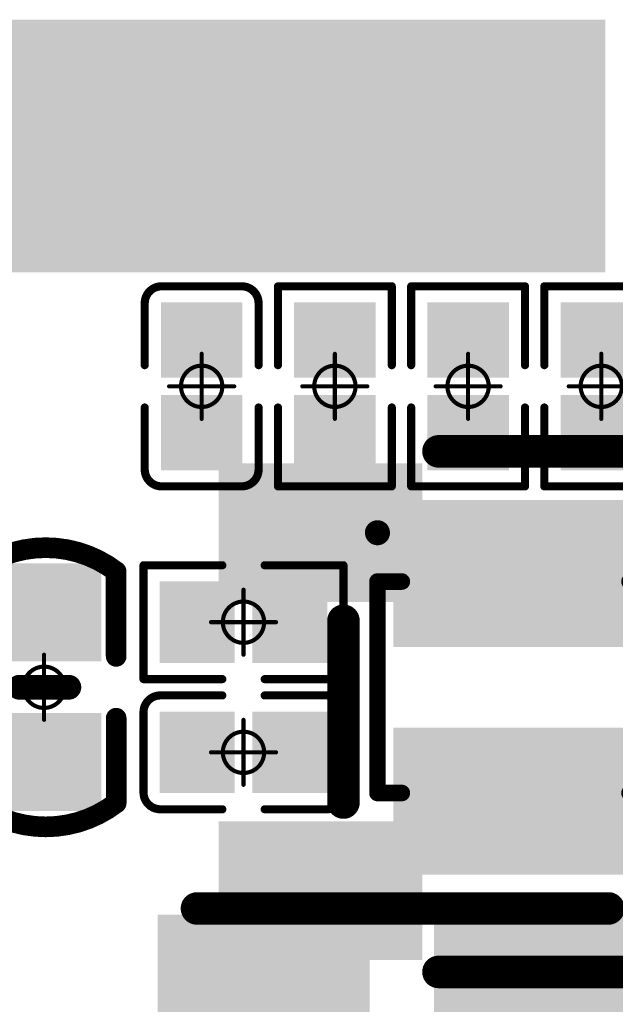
# Model space of a CAD drawing. Header units: millimetres. Extents: x 4.1 to 5.07, y 4.77 to 7.7.
# Tile 36 of 39: x 4.58 to 4.73, y 7.2 to 7.44. Entities that reach past the tile are written whole.
import ezdxf

# ---------------------------------------------------------------- set-up
doc = ezdxf.new("R2010")
doc.units = ezdxf.units.MM
doc.header["$MEASUREMENT"] = 0
for name, color, linetype in [('BottomLayer', 5, 'Continuous'), ('BottomOverlay', 54, 'Continuous'), ('BottomPaste', 16, 'Continuous'), ('BottomSolder', 6, 'Continuous'), ('Mechanical15', 56, 'Continuous'), ('TopLayer', 1, 'Continuous'), ('TopOverlay', 2, 'Continuous'), ('TopPaste', 8, 'Continuous'), ('TopSolder', 216, 'Continuous')]:
    doc.layers.add(name, color=color, linetype=linetype)

# ---------------------------------------------------------------- blocks, each defined once
blk = doc.blocks.new('KEY_3_4_2_5__11')
at = {"layer": 'TopLayer'}
for points in [[(-0.11122, 0.03051), (-0.06988, 0.03051), (-0.11122, 0.0561), (-0.06988, 0.0561)], [(0.11122, 0.0561), (0.06988, 0.0561), (0.11122, 0.03051), (0.06988, 0.03051)], [(-0.11122, -0.0561), (-0.06988, -0.0561), (-0.11122, -0.03051), (-0.06988, -0.03051)], [(0.11122, -0.03051), (0.06988, -0.03051), (0.11122, -0.0561), (0.06988, -0.0561)]]:
    blk.add_solid(points, dxfattribs=at)
at = {"layer": 'TopOverlay', "const_width": 0.00787}
for points in [[(-0.062, 0.063), (0.062, 0.063)], [(-0.085, -0.022), (-0.085, 0.022)], [(0.085, -0.022), (0.085, 0.022)], [(-0.062, -0.063), (0.062, -0.063)]]:
    blk.add_lwpolyline(points, dxfattribs=at)
at = {"layer": 'TopOverlay', "const_width": 0.00394}
for points in [[(-0.06397, 0.063, 1), (-0.06003, 0.063, 1)], [(0.06003, 0.063, 1), (0.06397, 0.063, 1)], [(-0.08697, 0.022, 1), (-0.08303, 0.022, 1)], [(0.08303, 0.022, 1), (0.08697, 0.022, 1)], [(-0.08697, -0.022, 1), (-0.08303, -0.022, 1)], [(0.08303, -0.022, 1), (0.08697, -0.022, 1)], [(-0.06397, -0.063, 1), (-0.06003, -0.063, 1)], [(0.06003, -0.063, 1), (0.06397, -0.063, 1)]]:
    blk.add_lwpolyline(points, format="xyb", close=True, dxfattribs=at)
at = {"layer": 'TopPaste'}
for points in [[(-0.11122, 0.03051), (-0.06988, 0.03051), (-0.11122, 0.0561), (-0.06988, 0.0561)], [(0.11122, 0.0561), (0.06988, 0.0561), (0.11122, 0.03051), (0.06988, 0.03051)], [(-0.11122, -0.0561), (-0.06988, -0.0561), (-0.11122, -0.03051), (-0.06988, -0.03051)], [(0.11122, -0.03051), (0.06988, -0.03051), (0.11122, -0.0561), (0.06988, -0.0561)]]:
    blk.add_solid(points, dxfattribs=at)
at = {"layer": 'TopSolder'}
for points in [[(-0.11522, 0.02651), (-0.06588, 0.02651), (-0.11522, 0.0601), (-0.06588, 0.0601)], [(0.11522, 0.0601), (0.06588, 0.0601), (0.11522, 0.02651), (0.06588, 0.02651)], [(-0.11522, -0.0601), (-0.06588, -0.0601), (-0.11522, -0.02651), (-0.06588, -0.02651)], [(0.11522, -0.02651), (0.06588, -0.02651), (0.11522, -0.0601), (0.06588, -0.0601)]]:
    blk.add_solid(points, dxfattribs=at)
blk = doc.blocks.new('USB_TYPE_C_16PIN_A_12')
at = {"layer": 'TopLayer'}
for points in [[(-0.11417, 0.12392), (-0.1378, 0.12392), (-0.11417, 0.07077), (-0.1378, 0.07077)], [(-0.08268, 0.12392), (-0.1063, 0.12392), (-0.08268, 0.07077), (-0.1063, 0.07077)], [(-0.0748, 0.07077), (-0.06299, 0.07077), (-0.0748, 0.12392), (-0.06299, 0.12392)], [(-0.05512, 0.07077), (-0.04331, 0.07077), (-0.05512, 0.12392), (-0.04331, 0.12392)], [(-0.03543, 0.07077), (-0.02362, 0.07077), (-0.03543, 0.12392), (-0.02362, 0.12392)], [(-0.00394, 0.12392), (-0.01575, 0.12392), (-0.00394, 0.07077), (-0.01575, 0.07077)]]:
    blk.add_solid(points, dxfattribs=at)
at = {"layer": 'TopPaste'}
for points in [[(-0.11417, 0.12392), (-0.1378, 0.12392), (-0.11417, 0.07077), (-0.1378, 0.07077)], [(-0.08268, 0.12392), (-0.1063, 0.12392), (-0.08268, 0.07077), (-0.1063, 0.07077)], [(-0.0748, 0.07077), (-0.06299, 0.07077), (-0.0748, 0.12392), (-0.06299, 0.12392)], [(-0.05512, 0.07077), (-0.04331, 0.07077), (-0.05512, 0.12392), (-0.04331, 0.12392)], [(-0.03543, 0.07077), (-0.02362, 0.07077), (-0.03543, 0.12392), (-0.02362, 0.12392)], [(-0.00394, 0.12392), (-0.01575, 0.12392), (-0.00394, 0.07077), (-0.01575, 0.07077)]]:
    blk.add_solid(points, dxfattribs=at)
at = {"layer": 'TopSolder'}
for points in [[(-0.11017, 0.12792), (-0.1418, 0.12792), (-0.11017, 0.06677), (-0.1418, 0.06677)], [(-0.07868, 0.12792), (-0.1103, 0.12792), (-0.07868, 0.06677), (-0.1103, 0.06677)], [(-0.0788, 0.06677), (-0.05899, 0.06677), (-0.0788, 0.12792), (-0.05899, 0.12792)], [(-0.05912, 0.06677), (-0.03931, 0.06677), (-0.05912, 0.12792), (-0.03931, 0.12792)], [(-0.03943, 0.06677), (-0.01962, 0.06677), (-0.03943, 0.12792), (-0.01962, 0.12792)], [(0.00006, 0.12792), (-0.01975, 0.12792), (0.00006, 0.06677), (-0.01975, 0.06677)], [(0.01975, 0.12792), (-0.00006, 0.12792), (0.01975, 0.06677), (-0.00006, 0.06677)]]:
    blk.add_solid(points, dxfattribs=at)
blk = doc.blocks.new('SOT563_B_34')
at = {"layer": 'BottomLayer'}
for points in [[(-0.01378, 0.02559), (-0.04134, 0.02559), (-0.01378, 0.01378), (-0.04134, 0.01378)], [(0.04134, 0.02559), (0.01378, 0.02559), (0.04134, 0.01378), (0.01378, 0.01378)], [(-0.01378, 0.00591), (-0.04134, 0.00591), (-0.01378, -0.00591), (-0.04134, -0.00591)], [(0.04134, 0.00591), (0.01378, 0.00591), (0.04134, -0.00591), (0.01378, -0.00591)], [(-0.01378, -0.01378), (-0.04134, -0.01378), (-0.01378, -0.02559), (-0.04134, -0.02559)], [(0.04134, -0.01378), (0.01378, -0.01378), (0.04134, -0.02559), (0.01378, -0.02559)]]:
    blk.add_solid(points, dxfattribs=at)
at = {"layer": 'BottomOverlay'}
for points, const_width in [([(-0.02559, 0.03346), (-0.02559, 0.02756)], 0.00402), ([(-0.02559, 0.03346), (0.02559, 0.03346)], 0.004), ([(0.02559, 0.03346), (0.02559, 0.02756)], 0.00402), ([(-0.02559, -0.02756), (-0.02559, -0.03346)], 0.00402), ([(0.02559, -0.02756), (0.02559, -0.03346)], 0.00402), ([(-0.02559, -0.03346), (0.02559, -0.03346)], 0.004)]:
    blk.add_lwpolyline(points, dxfattribs=dict(at, const_width=const_width))
for points, const_width in [([(-0.02659, 0.03346, 1), (-0.02459, 0.03346, 1)], 0.00201), ([(-0.02659, 0.03346, 1), (-0.02459, 0.03346, 1)], 0.002), ([(0.02459, 0.03346, 1), (0.02659, 0.03346, 1)], 0.00201), ([(0.02459, 0.03346, 1), (0.02659, 0.03346, 1)], 0.002), ([(-0.02659, 0.02756, 1), (-0.02459, 0.02756, 1)], 0.00201), ([(0.02459, 0.02756, 1), (0.02659, 0.02756, 1)], 0.00201), ([(-0.02659, -0.02756, 1), (-0.02459, -0.02756, 1)], 0.00201), ([(0.02459, -0.02756, 1), (0.02659, -0.02756, 1)], 0.00201), ([(-0.03892, -0.03346, 1), (-0.03589, -0.03346, 1)], 0.00303), ([(-0.02659, -0.03346, 1), (-0.02459, -0.03346, 1)], 0.00201), ([(-0.02659, -0.03346, 1), (-0.02459, -0.03346, 1)], 0.002), ([(0.02459, -0.03346, 1), (0.02659, -0.03346, 1)], 0.00201), ([(0.02459, -0.03346, 1), (0.02659, -0.03346, 1)], 0.002)]:
    blk.add_lwpolyline(points, format="xyb", close=True, dxfattribs=dict(at, const_width=const_width))
at = {"layer": 'BottomPaste'}
for points in [[(-0.01378, 0.02559), (-0.04134, 0.02559), (-0.01378, 0.01378), (-0.04134, 0.01378)], [(0.04134, 0.02559), (0.01378, 0.02559), (0.04134, 0.01378), (0.01378, 0.01378)], [(-0.01378, 0.00591), (-0.04134, 0.00591), (-0.01378, -0.00591), (-0.04134, -0.00591)], [(0.04134, 0.00591), (0.01378, 0.00591), (0.04134, -0.00591), (0.01378, -0.00591)], [(-0.01378, -0.01378), (-0.04134, -0.01378), (-0.01378, -0.02559), (-0.04134, -0.02559)], [(0.04134, -0.01378), (0.01378, -0.01378), (0.04134, -0.02559), (0.01378, -0.02559)]]:
    blk.add_solid(points, dxfattribs=at)
at = {"layer": 'BottomSolder'}
for points in [[(-0.00978, 0.02959), (-0.04534, 0.02959), (-0.00978, 0.00978), (-0.04534, 0.00978)], [(0.04534, 0.02959), (0.00978, 0.02959), (0.04534, 0.00978), (0.00978, 0.00978)], [(-0.00978, 0.00991), (-0.04534, 0.00991), (-0.00978, -0.00991), (-0.04534, -0.00991)], [(0.04534, 0.00991), (0.00978, 0.00991), (0.04534, -0.00991), (0.00978, -0.00991)], [(-0.00978, -0.00978), (-0.04534, -0.00978), (-0.00978, -0.02959), (-0.04534, -0.02959)], [(0.04534, -0.00978), (0.00978, -0.00978), (0.04534, -0.02959), (0.00978, -0.02959)]]:
    blk.add_solid(points, dxfattribs=at)
blk = doc.blocks.new('R0201_B_68')
at = {"layer": 'BottomLayer'}
for points in [[(-0.01831, -0.00787), (-0.00413, -0.00787), (-0.01831, 0.00787), (-0.00413, 0.00787)], [(0.00413, -0.00787), (0.01831, -0.00787), (0.00413, 0.00787), (0.01831, 0.00787)]]:
    blk.add_solid(points, dxfattribs=at)
at = {"layer": 'BottomOverlay', "const_width": 0.00197}
for points in [[(-0.02421, 0.01378), (-0.00512, 0.01378)], [(-0.02421, 0.01378), (-0.02421, -0.01378)], [(0.00512, 0.01378), (0.02421, 0.01378)], [(0.02421, 0.01378), (0.02421, -0.01378)], [(-0.02421, -0.01378), (-0.00512, -0.01378)], [(0.00512, -0.01378), (0.02421, -0.01378)]]:
    blk.add_lwpolyline(points, dxfattribs=at)
at = {"layer": 'BottomOverlay', "const_width": 0.000984}
for points in [[(-0.0247, 0.01378, 1), (-0.02372, 0.01378, 1)], [(-0.0247, 0.01378, 1), (-0.02372, 0.01378, 1)], [(-0.00561, 0.01378, 1), (-0.00463, 0.01378, 1)], [(0.00463, 0.01378, 1), (0.00561, 0.01378, 1)], [(0.02372, 0.01378, 1), (0.0247, 0.01378, 1)], [(0.02372, 0.01378, 1), (0.0247, 0.01378, 1)], [(-0.0247, -0.01378, 1), (-0.02372, -0.01378, 1)], [(-0.0247, -0.01378, 1), (-0.02372, -0.01378, 1)], [(-0.00561, -0.01378, 1), (-0.00463, -0.01378, 1)], [(0.00463, -0.01378, 1), (0.00561, -0.01378, 1)], [(0.02372, -0.01378, 1), (0.0247, -0.01378, 1)], [(0.02372, -0.01378, 1), (0.0247, -0.01378, 1)]]:
    blk.add_lwpolyline(points, format="xyb", close=True, dxfattribs=at)
at = {"layer": 'BottomPaste'}
for points in [[(-0.01831, -0.00787), (-0.00413, -0.00787), (-0.01831, 0.00787), (-0.00413, 0.00787)], [(0.00413, -0.00787), (0.01831, -0.00787), (0.00413, 0.00787), (0.01831, 0.00787)]]:
    blk.add_solid(points, dxfattribs=at)
at = {"layer": 'BottomSolder'}
for points in [[(-0.02031, -0.00987), (-0.00213, -0.00987), (-0.02031, 0.00987), (-0.00213, 0.00987)], [(0.00213, -0.00987), (0.02031, -0.00987), (0.00213, 0.00987), (0.02031, 0.00987)]]:
    blk.add_solid(points, dxfattribs=at)
at = {"layer": 'Mechanical15', "const_width": 0.001}
for points in [[(0, 0.00787), (0, -0.00787)], [(-0.00787, 0), (0.00787, 0)]]:
    blk.add_lwpolyline(points, dxfattribs=at)
at = {"layer": 'Mechanical15'}
for points, const_width in [([(-0.00025, 0.00787, 1), (0.00025, 0.00787, 1)], 0.0005), ([(0.005, 0, 1), (-0.005, 0, 1)], 0.001), ([(-0.00812, 0, 1), (-0.00762, 0, 1)], 0.0005), ([(-0.00525, 0, 1), (-0.00475, 0, 1)], 0.0005), ([(0.00475, 0, 1), (0.00525, 0, 1)], 0.0005), ([(0.00762, 0, 1), (0.00812, 0, 1)], 0.0005), ([(-0.00025, -0.00787, 1), (0.00025, -0.00787, 1)], 0.0005)]:
    blk.add_lwpolyline(points, format="xyb", close=True, dxfattribs=dict(at, const_width=const_width))
blk = doc.blocks.new('R0201_B_70')
at = {"layer": 'BottomLayer'}
for points in [[(-0.01831, -0.00787), (-0.00413, -0.00787), (-0.01831, 0.00787), (-0.00413, 0.00787)], [(0.00413, -0.00787), (0.01831, -0.00787), (0.00413, 0.00787), (0.01831, 0.00787)]]:
    blk.add_solid(points, dxfattribs=at)
at = {"layer": 'BottomOverlay', "const_width": 0.00197}
for points in [[(-0.02421, 0.01378), (-0.00512, 0.01378)], [(-0.02421, 0.01378), (-0.02421, -0.01378)], [(0.00512, 0.01378), (0.02421, 0.01378)], [(0.02421, 0.01378), (0.02421, -0.01378)], [(-0.02421, -0.01378), (-0.00512, -0.01378)], [(0.00512, -0.01378), (0.02421, -0.01378)]]:
    blk.add_lwpolyline(points, dxfattribs=at)
at = {"layer": 'BottomOverlay', "const_width": 0.000984}
for points in [[(-0.0247, 0.01378, 1), (-0.02372, 0.01378, 1)], [(-0.0247, 0.01378, 1), (-0.02372, 0.01378, 1)], [(-0.00561, 0.01378, 1), (-0.00463, 0.01378, 1)], [(0.00463, 0.01378, 1), (0.00561, 0.01378, 1)], [(0.02372, 0.01378, 1), (0.0247, 0.01378, 1)], [(0.02372, 0.01378, 1), (0.0247, 0.01378, 1)], [(-0.0247, -0.01378, 1), (-0.02372, -0.01378, 1)], [(-0.0247, -0.01378, 1), (-0.02372, -0.01378, 1)], [(-0.00561, -0.01378, 1), (-0.00463, -0.01378, 1)], [(0.00463, -0.01378, 1), (0.00561, -0.01378, 1)], [(0.02372, -0.01378, 1), (0.0247, -0.01378, 1)], [(0.02372, -0.01378, 1), (0.0247, -0.01378, 1)]]:
    blk.add_lwpolyline(points, format="xyb", close=True, dxfattribs=at)
at = {"layer": 'BottomPaste'}
for points in [[(-0.01831, -0.00787), (-0.00413, -0.00787), (-0.01831, 0.00787), (-0.00413, 0.00787)], [(0.00413, -0.00787), (0.01831, -0.00787), (0.00413, 0.00787), (0.01831, 0.00787)]]:
    blk.add_solid(points, dxfattribs=at)
at = {"layer": 'BottomSolder'}
for points in [[(-0.02031, -0.00987), (-0.00213, -0.00987), (-0.02031, 0.00987), (-0.00213, 0.00987)], [(0.00213, -0.00987), (0.02031, -0.00987), (0.00213, 0.00987), (0.02031, 0.00987)]]:
    blk.add_solid(points, dxfattribs=at)
at = {"layer": 'Mechanical15', "const_width": 0.001}
for points in [[(0, 0.00787), (0, -0.00787)], [(-0.00787, 0), (0.00787, 0)]]:
    blk.add_lwpolyline(points, dxfattribs=at)
at = {"layer": 'Mechanical15'}
for points, const_width in [([(-0.00025, 0.00787, 1), (0.00025, 0.00787, 1)], 0.0005), ([(0.005, 0, 1), (-0.005, 0, 1)], 0.001), ([(-0.00812, 0, 1), (-0.00762, 0, 1)], 0.0005), ([(-0.00525, 0, 1), (-0.00475, 0, 1)], 0.0005), ([(0.00475, 0, 1), (0.00525, 0, 1)], 0.0005), ([(0.00762, 0, 1), (0.00812, 0, 1)], 0.0005), ([(-0.00025, -0.00787, 1), (0.00025, -0.00787, 1)], 0.0005)]:
    blk.add_lwpolyline(points, format="xyb", close=True, dxfattribs=dict(at, const_width=const_width))
blk = doc.blocks.new('R0201_B_72')
at = {"layer": 'BottomLayer'}
for points in [[(-0.01831, -0.00787), (-0.00413, -0.00787), (-0.01831, 0.00787), (-0.00413, 0.00787)], [(0.00413, -0.00787), (0.01831, -0.00787), (0.00413, 0.00787), (0.01831, 0.00787)]]:
    blk.add_solid(points, dxfattribs=at)
at = {"layer": 'BottomOverlay', "const_width": 0.00197}
for points in [[(-0.00512, 0.01378), (-0.02421, 0.01378)], [(-0.02421, -0.01378), (-0.02421, 0.01378)], [(0.02421, 0.01378), (0.00512, 0.01378)], [(0.02421, -0.01378), (0.02421, 0.01378)], [(-0.00512, -0.01378), (-0.02421, -0.01378)], [(0.02421, -0.01378), (0.00512, -0.01378)]]:
    blk.add_lwpolyline(points, dxfattribs=at)
at = {"layer": 'BottomOverlay', "const_width": 0.000984}
for points in [[(-0.0247, 0.01378, 1), (-0.02372, 0.01378, 1)], [(-0.0247, 0.01378, 1), (-0.02372, 0.01378, 1)], [(-0.00561, 0.01378, 1), (-0.00463, 0.01378, 1)], [(0.00463, 0.01378, 1), (0.00561, 0.01378, 1)], [(0.02372, 0.01378, 1), (0.0247, 0.01378, 1)], [(0.02372, 0.01378, 1), (0.0247, 0.01378, 1)], [(-0.0247, -0.01378, 1), (-0.02372, -0.01378, 1)], [(-0.0247, -0.01378, 1), (-0.02372, -0.01378, 1)], [(-0.00561, -0.01378, 1), (-0.00463, -0.01378, 1)], [(0.00463, -0.01378, 1), (0.00561, -0.01378, 1)], [(0.02372, -0.01378, 1), (0.0247, -0.01378, 1)], [(0.02372, -0.01378, 1), (0.0247, -0.01378, 1)]]:
    blk.add_lwpolyline(points, format="xyb", close=True, dxfattribs=at)
at = {"layer": 'BottomPaste'}
for points in [[(-0.01831, -0.00787), (-0.00413, -0.00787), (-0.01831, 0.00787), (-0.00413, 0.00787)], [(0.00413, -0.00787), (0.01831, -0.00787), (0.00413, 0.00787), (0.01831, 0.00787)]]:
    blk.add_solid(points, dxfattribs=at)
at = {"layer": 'BottomSolder'}
for points in [[(-0.02031, -0.00987), (-0.00213, -0.00987), (-0.02031, 0.00987), (-0.00213, 0.00987)], [(0.00213, -0.00987), (0.02031, -0.00987), (0.00213, 0.00987), (0.02031, 0.00987)]]:
    blk.add_solid(points, dxfattribs=at)
at = {"layer": 'Mechanical15', "const_width": 0.001}
for points in [[(0, -0.00787), (0, 0.00787)], [(0.00787, 0), (-0.00787, 0)]]:
    blk.add_lwpolyline(points, dxfattribs=at)
at = {"layer": 'Mechanical15'}
for points, const_width in [([(-0.00025, 0.00787, 1), (0.00025, 0.00787, 1)], 0.0005), ([(0.005, 0, 1), (-0.005, 0, 1)], 0.001), ([(-0.00812, 0, 1), (-0.00762, 0, 1)], 0.0005), ([(-0.00525, 0, 1), (-0.00475, 0, 1)], 0.0005), ([(0.00475, 0, 1), (0.00525, 0, 1)], 0.0005), ([(0.00762, 0, 1), (0.00812, 0, 1)], 0.0005), ([(-0.00025, -0.00787, 1), (0.00025, -0.00787, 1)], 0.0005)]:
    blk.add_lwpolyline(points, format="xyb", close=True, dxfattribs=dict(at, const_width=const_width))
blk = doc.blocks.new('R0201_B_73')
at = {"layer": 'BottomLayer'}
for points in [[(-0.01831, -0.00787), (-0.00413, -0.00787), (-0.01831, 0.00787), (-0.00413, 0.00787)], [(0.00413, -0.00787), (0.01831, -0.00787), (0.00413, 0.00787), (0.01831, 0.00787)]]:
    blk.add_solid(points, dxfattribs=at)
at = {"layer": 'BottomOverlay', "const_width": 0.00197}
for points in [[(-0.02421, 0.01378), (-0.00512, 0.01378)], [(-0.02421, -0.01378), (-0.02421, 0.01378)], [(0.00512, 0.01378), (0.02421, 0.01378)], [(0.02421, -0.01378), (0.02421, 0.01378)], [(-0.02421, -0.01378), (-0.00512, -0.01378)], [(0.00512, -0.01378), (0.02421, -0.01378)]]:
    blk.add_lwpolyline(points, dxfattribs=at)
at = {"layer": 'BottomOverlay', "const_width": 0.000984}
for points in [[(-0.0247, 0.01378, 1), (-0.02372, 0.01378, 1)], [(-0.0247, 0.01378, 1), (-0.02372, 0.01378, 1)], [(-0.00561, 0.01378, 1), (-0.00463, 0.01378, 1)], [(0.00463, 0.01378, 1), (0.00561, 0.01378, 1)], [(0.02372, 0.01378, 1), (0.0247, 0.01378, 1)], [(0.02372, 0.01378, 1), (0.0247, 0.01378, 1)], [(-0.0247, -0.01378, 1), (-0.02372, -0.01378, 1)], [(-0.0247, -0.01378, 1), (-0.02372, -0.01378, 1)], [(-0.00561, -0.01378, 1), (-0.00463, -0.01378, 1)], [(0.00463, -0.01378, 1), (0.00561, -0.01378, 1)], [(0.02372, -0.01378, 1), (0.0247, -0.01378, 1)], [(0.02372, -0.01378, 1), (0.0247, -0.01378, 1)]]:
    blk.add_lwpolyline(points, format="xyb", close=True, dxfattribs=at)
at = {"layer": 'BottomPaste'}
for points in [[(-0.01831, -0.00787), (-0.00413, -0.00787), (-0.01831, 0.00787), (-0.00413, 0.00787)], [(0.00413, -0.00787), (0.01831, -0.00787), (0.00413, 0.00787), (0.01831, 0.00787)]]:
    blk.add_solid(points, dxfattribs=at)
at = {"layer": 'BottomSolder'}
for points in [[(-0.02031, -0.00987), (-0.00213, -0.00987), (-0.02031, 0.00987), (-0.00213, 0.00987)], [(0.00213, -0.00987), (0.02031, -0.00987), (0.00213, 0.00987), (0.02031, 0.00987)]]:
    blk.add_solid(points, dxfattribs=at)
at = {"layer": 'Mechanical15', "const_width": 0.001}
for points in [[(0, -0.00787), (0, 0.00787)], [(-0.00787, 0), (0.00787, 0)]]:
    blk.add_lwpolyline(points, dxfattribs=at)
at = {"layer": 'Mechanical15'}
for points, const_width in [([(-0.00025, 0.00787, 1), (0.00025, 0.00787, 1)], 0.0005), ([(0.005, 0, 1), (-0.005, 0, 1)], 0.001), ([(-0.00812, 0, 1), (-0.00762, 0, 1)], 0.0005), ([(-0.00525, 0, 1), (-0.00475, 0, 1)], 0.0005), ([(0.00475, 0, 1), (0.00525, 0, 1)], 0.0005), ([(0.00762, 0, 1), (0.00812, 0, 1)], 0.0005), ([(-0.00025, -0.00787, 1), (0.00025, -0.00787, 1)], 0.0005)]:
    blk.add_lwpolyline(points, format="xyb", close=True, dxfattribs=dict(at, const_width=const_width))
blk = doc.blocks.new('PL_2520_B_80')
at = {"layer": 'BottomLayer'}
for points in [[(-0.05512, -0.03937), (-0.01181, -0.03937), (-0.05512, 0.03937), (-0.01181, 0.03937)], [(0.01181, -0.03937), (0.05512, -0.03937), (0.01181, 0.03937), (0.05512, 0.03937)]]:
    blk.add_solid(points, dxfattribs=at)
at = {"layer": 'BottomOverlay', "const_width": 0.00787}
for points in [[(0.04961, 0.04488), (-0.05, 0.04488)], [(0.04961, -0.04488), (-0.05, -0.04488)]]:
    blk.add_lwpolyline(points, dxfattribs=at)
at = {"layer": 'BottomOverlay', "const_width": 0.00394}
for points in [[(-0.05197, 0.04488, 1), (-0.04803, 0.04488, 1)], [(0.04764, 0.04488, 1), (0.05157, 0.04488, 1)], [(-0.05197, -0.04488, 1), (-0.04803, -0.04488, 1)], [(0.04764, -0.04488, 1), (0.05157, -0.04488, 1)]]:
    blk.add_lwpolyline(points, format="xyb", close=True, dxfattribs=at)
at = {"layer": 'BottomPaste'}
for points in [[(-0.05512, -0.03937), (-0.01181, -0.03937), (-0.05512, 0.03937), (-0.01181, 0.03937)], [(0.01181, -0.03937), (0.05512, -0.03937), (0.01181, 0.03937), (0.05512, 0.03937)]]:
    blk.add_solid(points, dxfattribs=at)
at = {"layer": 'BottomSolder'}
for points in [[(-0.05912, -0.04337), (-0.00781, -0.04337), (-0.05912, 0.04337), (-0.00781, 0.04337)], [(0.00781, -0.04337), (0.05912, -0.04337), (0.00781, 0.04337), (0.05912, 0.04337)]]:
    blk.add_solid(points, dxfattribs=at)
blk = doc.blocks.new('C0402_B_130')
at = {"layer": 'BottomLayer'}
for points in [[(-0.02598, -0.00985), (-0.01023, -0.00985), (-0.02598, 0.00984), (-0.01023, 0.00984)], [(0.01024, -0.00984), (0.02598, -0.00984), (0.01024, 0.00984), (0.02598, 0.00984)]]:
    blk.add_solid(points, dxfattribs=at)
at = {"layer": 'BottomOverlay', "const_width": 0.005}
for points in [[(-0.02802, -0.01744, -0.338426), (-0.02802, 0.01665)], [(0.02802, 0.01666, -0.338426), (0.02802, -0.01744)]]:
    blk.add_lwpolyline(points, format="xyb", dxfattribs=at)
at = {"layer": 'BottomOverlay'}
for points, const_width in [([(-0.00748, 0.01667), (-0.02802, 0.01667)], 0.005), ([(0.02802, 0.01667), (0.00748, 0.01667)], 0.005), ([(0, -0.006), (0, 0.006)], 0.006), ([(-0.00748, -0.01746), (-0.02802, -0.01746)], 0.005), ([(0.02802, -0.01745), (0.00748, -0.01745)], 0.005)]:
    blk.add_lwpolyline(points, dxfattribs=dict(at, const_width=const_width))
for points, const_width in [([(-0.02927, 0.01667, 1), (-0.02677, 0.01667, 1)], 0.0025), ([(-0.02927, 0.01665, 1), (-0.02677, 0.01665, 1)], 0.0025), ([(-0.00873, 0.01667, 1), (-0.00623, 0.01667, 1)], 0.0025), ([(0.00623, 0.01667, 1), (0.00873, 0.01667, 1)], 0.0025), ([(0.02677, 0.01667, 1), (0.02927, 0.01667, 1)], 0.0025), ([(0.02677, 0.01666, 1), (0.02927, 0.01666, 1)], 0.0025), ([(-0.0015, 0.006, 1), (0.0015, 0.006, 1)], 0.003), ([(-0.0015, -0.006, 1), (0.0015, -0.006, 1)], 0.003), ([(-0.02927, -0.01744, 1), (-0.02677, -0.01744, 1)], 0.0025), ([(-0.02927, -0.01746, 1), (-0.02677, -0.01746, 1)], 0.0025), ([(-0.00873, -0.01746, 1), (-0.00623, -0.01746, 1)], 0.0025), ([(0.00623, -0.01745, 1), (0.00873, -0.01745, 1)], 0.0025), ([(0.02677, -0.01744, 1), (0.02927, -0.01744, 1)], 0.0025), ([(0.02677, -0.01745, 1), (0.02927, -0.01745, 1)], 0.0025)]:
    blk.add_lwpolyline(points, format="xyb", close=True, dxfattribs=dict(at, const_width=const_width))
at = {"layer": 'BottomPaste'}
for points in [[(-0.02598, -0.00985), (-0.01023, -0.00985), (-0.02598, 0.00984), (-0.01023, 0.00984)], [(0.01024, -0.00984), (0.02598, -0.00984), (0.01024, 0.00984), (0.02598, 0.00984)]]:
    blk.add_solid(points, dxfattribs=at)
at = {"layer": 'BottomSolder'}
for points in [[(-0.02998, -0.01385), (-0.00623, -0.01385), (-0.02998, 0.01384), (-0.00623, 0.01384)], [(0.00624, -0.01384), (0.02998, -0.01384), (0.00624, 0.01384), (0.02998, 0.01384)]]:
    blk.add_solid(points, dxfattribs=at)
at = {"layer": 'Mechanical15', "const_width": 0.001}
for points in [[(0, -0.00788), (0, 0.00787)], [(0.00788, 0), (-0.00787, 0)]]:
    blk.add_lwpolyline(points, dxfattribs=at)
at = {"layer": 'Mechanical15'}
for points, const_width in [([(-0.00025, 0.00787, 1), (0.00025, 0.00787, 1)], 0.0005), ([(0.005, 0, 1), (-0.005, 0, 1)], 0.001), ([(-0.00812, 0, 1), (-0.00762, 0, 1)], 0.0005), ([(-0.00525, 0, 1), (-0.00475, 0, 1)], 0.0005), ([(0.00475, 0, 1), (0.00525, 0, 1)], 0.0005), ([(0.00763, 0, 1), (0.00813, 0, 1)], 0.0005), ([(-0.00025, -0.00788, 1), (0.00025, -0.00788, 1)], 0.0005)]:
    blk.add_lwpolyline(points, format="xyb", close=True, dxfattribs=dict(at, const_width=const_width))
blk = doc.blocks.new('C0201_B_131')
at = {"layer": 'BottomLayer'}
for points in [[(-0.01831, -0.00787), (-0.00413, -0.00787), (-0.01831, 0.00787), (-0.00413, 0.00787)], [(0.00413, -0.00787), (0.01831, -0.00787), (0.00413, 0.00787), (0.01831, 0.00787)]]:
    blk.add_solid(points, dxfattribs=at)
at = {"layer": 'BottomOverlay', "const_width": 0.00197}
for points in [[(-0.02421, 0.0097, -0.414214), (-0.02013, 0.01378)], [(0.02013, 0.01378, -0.414214), (0.02421, 0.0097)], [(-0.02013, -0.01378, -0.414214), (-0.02421, -0.0097)], [(0.02421, -0.0097, -0.414214), (0.02013, -0.01378)]]:
    blk.add_lwpolyline(points, format="xyb", dxfattribs=at)
for points in [[(-0.02013, 0.01378), (-0.00512, 0.01378)], [(0.00512, 0.01378), (0.02013, 0.01378)], [(-0.02421, 0.0097), (-0.02421, -0.0097)], [(0.02421, 0.0097), (0.02421, -0.0097)], [(-0.02013, -0.01378), (-0.00512, -0.01378)], [(0.00512, -0.01378), (0.02013, -0.01378)]]:
    blk.add_lwpolyline(points, dxfattribs=at)
at = {"layer": 'BottomOverlay', "const_width": 0.000984}
for points in [[(-0.02062, 0.01378, 1), (-0.01964, 0.01378, 1)], [(-0.02062, 0.01378, 1), (-0.01964, 0.01378, 1)], [(-0.00561, 0.01378, 1), (-0.00463, 0.01378, 1)], [(0.00463, 0.01378, 1), (0.00561, 0.01378, 1)], [(0.01964, 0.01378, 1), (0.02062, 0.01378, 1)], [(0.01964, 0.01378, 1), (0.02062, 0.01378, 1)], [(-0.0247, 0.0097, 1), (-0.02372, 0.0097, 1)], [(-0.0247, 0.0097, 1), (-0.02372, 0.0097, 1)], [(0.02372, 0.0097, 1), (0.0247, 0.0097, 1)], [(0.02372, 0.0097, 1), (0.0247, 0.0097, 1)], [(-0.0247, -0.0097, 1), (-0.02372, -0.0097, 1)], [(-0.0247, -0.0097, 1), (-0.02372, -0.0097, 1)], [(0.02372, -0.0097, 1), (0.0247, -0.0097, 1)], [(0.02372, -0.0097, 1), (0.0247, -0.0097, 1)], [(-0.02062, -0.01378, 1), (-0.01964, -0.01378, 1)], [(-0.02062, -0.01378, 1), (-0.01964, -0.01378, 1)], [(-0.00561, -0.01378, 1), (-0.00463, -0.01378, 1)], [(0.00463, -0.01378, 1), (0.00561, -0.01378, 1)], [(0.01964, -0.01378, 1), (0.02062, -0.01378, 1)], [(0.01964, -0.01378, 1), (0.02062, -0.01378, 1)]]:
    blk.add_lwpolyline(points, format="xyb", close=True, dxfattribs=at)
at = {"layer": 'BottomPaste'}
for points in [[(-0.01831, -0.00787), (-0.00413, -0.00787), (-0.01831, 0.00787), (-0.00413, 0.00787)], [(0.00413, -0.00787), (0.01831, -0.00787), (0.00413, 0.00787), (0.01831, 0.00787)]]:
    blk.add_solid(points, dxfattribs=at)
at = {"layer": 'BottomSolder'}
for points in [[(-0.02031, -0.00987), (-0.00213, -0.00987), (-0.02031, 0.00987), (-0.00213, 0.00987)], [(0.00213, -0.00987), (0.02031, -0.00987), (0.00213, 0.00987), (0.02031, 0.00987)]]:
    blk.add_solid(points, dxfattribs=at)
at = {"layer": 'Mechanical15', "const_width": 0.001}
for points in [[(0, 0.00787), (0, -0.00787)], [(-0.00787, 0), (0.00787, 0)]]:
    blk.add_lwpolyline(points, dxfattribs=at)
at = {"layer": 'Mechanical15'}
for points, const_width in [([(-0.00025, 0.00787, 1), (0.00025, 0.00787, 1)], 0.0005), ([(0.005, 0, 1), (-0.005, 0, 1)], 0.001), ([(-0.00812, 0, 1), (-0.00762, 0, 1)], 0.0005), ([(-0.00525, 0, 1), (-0.00475, 0, 1)], 0.0005), ([(0.00475, 0, 1), (0.00525, 0, 1)], 0.0005), ([(0.00762, 0, 1), (0.00812, 0, 1)], 0.0005), ([(-0.00025, -0.00787, 1), (0.00025, -0.00787, 1)], 0.0005)]:
    blk.add_lwpolyline(points, format="xyb", close=True, dxfattribs=dict(at, const_width=const_width))
blk = doc.blocks.new('C0201_B_134')
at = {"layer": 'BottomLayer'}
for points in [[(-0.01831, -0.00787), (-0.00413, -0.00787), (-0.01831, 0.00787), (-0.00413, 0.00787)], [(0.00413, -0.00787), (0.01831, -0.00787), (0.00413, 0.00787), (0.01831, 0.00787)]]:
    blk.add_solid(points, dxfattribs=at)
at = {"layer": 'BottomOverlay', "const_width": 0.00197}
for points in [[(-0.02421, 0.0097, -0.414214), (-0.02013, 0.01378)], [(0.02013, 0.01378, -0.414214), (0.02421, 0.0097)], [(-0.02013, -0.01378, -0.414214), (-0.02421, -0.0097)], [(0.02421, -0.0097, -0.414214), (0.02013, -0.01378)]]:
    blk.add_lwpolyline(points, format="xyb", dxfattribs=at)
for points in [[(-0.00512, 0.01378), (-0.02013, 0.01378)], [(0.02013, 0.01378), (0.00512, 0.01378)], [(-0.02421, 0.0097), (-0.02421, -0.0097)], [(0.02421, 0.0097), (0.02421, -0.0097)], [(-0.00512, -0.01378), (-0.02013, -0.01378)], [(0.02013, -0.01378), (0.00512, -0.01378)]]:
    blk.add_lwpolyline(points, dxfattribs=at)
at = {"layer": 'BottomOverlay', "const_width": 0.000984}
for points in [[(-0.02062, 0.01378, 1), (-0.01964, 0.01378, 1)], [(-0.02062, 0.01378, 1), (-0.01964, 0.01378, 1)], [(-0.00561, 0.01378, 1), (-0.00463, 0.01378, 1)], [(0.00463, 0.01378, 1), (0.00561, 0.01378, 1)], [(0.01964, 0.01378, 1), (0.02062, 0.01378, 1)], [(0.01964, 0.01378, 1), (0.02062, 0.01378, 1)], [(-0.0247, 0.0097, 1), (-0.02372, 0.0097, 1)], [(-0.0247, 0.0097, 1), (-0.02372, 0.0097, 1)], [(0.02372, 0.0097, 1), (0.0247, 0.0097, 1)], [(0.02372, 0.0097, 1), (0.0247, 0.0097, 1)], [(-0.0247, -0.0097, 1), (-0.02372, -0.0097, 1)], [(-0.0247, -0.0097, 1), (-0.02372, -0.0097, 1)], [(0.02372, -0.0097, 1), (0.0247, -0.0097, 1)], [(0.02372, -0.0097, 1), (0.0247, -0.0097, 1)], [(-0.02062, -0.01378, 1), (-0.01964, -0.01378, 1)], [(-0.02062, -0.01378, 1), (-0.01964, -0.01378, 1)], [(-0.00561, -0.01378, 1), (-0.00463, -0.01378, 1)], [(0.00463, -0.01378, 1), (0.00561, -0.01378, 1)], [(0.01964, -0.01378, 1), (0.02062, -0.01378, 1)], [(0.01964, -0.01378, 1), (0.02062, -0.01378, 1)]]:
    blk.add_lwpolyline(points, format="xyb", close=True, dxfattribs=at)
at = {"layer": 'BottomPaste'}
for points in [[(-0.01831, -0.00787), (-0.00413, -0.00787), (-0.01831, 0.00787), (-0.00413, 0.00787)], [(0.00413, -0.00787), (0.01831, -0.00787), (0.00413, 0.00787), (0.01831, 0.00787)]]:
    blk.add_solid(points, dxfattribs=at)
at = {"layer": 'BottomSolder'}
for points in [[(-0.02031, -0.00987), (-0.00213, -0.00987), (-0.02031, 0.00987), (-0.00213, 0.00987)], [(0.00213, -0.00987), (0.02031, -0.00987), (0.00213, 0.00987), (0.02031, 0.00987)]]:
    blk.add_solid(points, dxfattribs=at)
at = {"layer": 'Mechanical15', "const_width": 0.001}
for points in [[(0, 0.00787), (0, -0.00787)], [(0.00787, 0), (-0.00787, 0)]]:
    blk.add_lwpolyline(points, dxfattribs=at)
at = {"layer": 'Mechanical15'}
for points, const_width in [([(-0.00025, 0.00787, 1), (0.00025, 0.00787, 1)], 0.0005), ([(0.005, 0, 1), (-0.005, 0, 1)], 0.001), ([(-0.00812, 0, 1), (-0.00762, 0, 1)], 0.0005), ([(-0.00525, 0, 1), (-0.00475, 0, 1)], 0.0005), ([(0.00475, 0, 1), (0.00525, 0, 1)], 0.0005), ([(0.00762, 0, 1), (0.00812, 0, 1)], 0.0005), ([(-0.00025, -0.00787, 1), (0.00025, -0.00787, 1)], 0.0005)]:
    blk.add_lwpolyline(points, format="xyb", close=True, dxfattribs=dict(at, const_width=const_width))

msp = doc.modelspace()

# ---------------------------------------------------------------- block references
for name, p, rotation in [('USB_TYPE_C_16PIN_A_12', (4.58465, 7.50197), 180), ('C0201_B_131', (4.6287, 7.34646), 270), ('R0201_B_72', (4.66095, 7.34646), 90), ('R0201_B_68', (4.6932, 7.34646), 270), ('R0201_B_70', (4.72544, 7.34646), 270), ('SOT563_B_34', (4.70472, 7.27362), 270), ('C0402_B_130', (4.59055, 7.27362), 90), ('C0201_B_134', (4.63883, 7.25787), 180), ('PL_2520_B_80', (4.67717, 7.1752), 180)]:
    msp.add_blockref(name, p, dxfattribs=dict(rotation=rotation))
for name, p in [('KEY_3_4_2_5__11', (4.74803, 7.26772)), ('R0201_B_73', (4.63883, 7.28937))]:
    msp.add_blockref(name, p)

doc.saveas('drawing.dxf')
